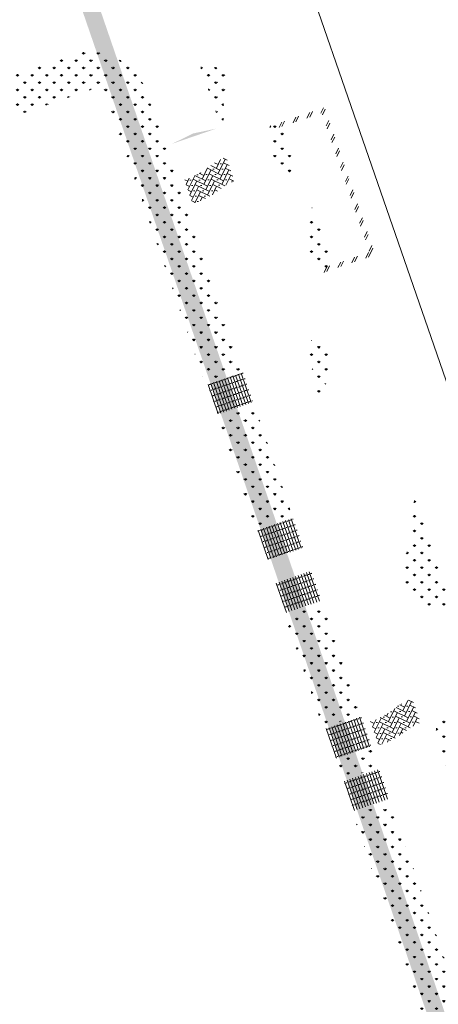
# Model space of a CAD drawing. Header units: metres. Extents: x 264779 to 275389, y 575281 to 580396.
# Tile 87 of 174: x 265486 to 265526, y 576815 to 576909. Entities that reach past the tile are written whole.
import ezdxf

# ---------------------------------------------------------------- set-up
doc = ezdxf.new("R2010")
doc.units = ezdxf.units.M
for name, color, linetype, lineweight in [('B-BH-OG-BEBOUWING-G', 252, 'Continuous', 15), ('B-WE-GR-GRAS_BERMKRUIDENMENGSEL-A', 252, 'Continuous', 18), ('B-WE-VH-STRAATBAKSTEEN_DF_KEPER_ELZAS-A', 252, 'Continuous', 13), ('B-WE-VH-VERHARDING_METSELWERK-A', 252, 'Continuous', 18), ('B-WE-VH-VERHARDING_STRAATBAKSTEEN_DIKFORMAAT_HALF-A', 252, 'Continuous', 13)]:
    doc.layers.add(name, color=color, linetype=linetype, lineweight=lineweight)
for name, color, linetype, lineweight, true_color in [('B-WE-KL-TRACE-A', 9, 'Continuous', 13, 0x808080), ('N-GV-GR-GRAS_BERMKRUIDENMENGSEL-A', 7, 'Continuous', 18, 0x00a500), ('N-WE-VH-VERHARDING_STRAATBAKSTEEN_WAALFORMAAT_HALF_PAARS-BRUIN-A', 7, 'Continuous', 18, 0x66332b)]:
    doc.layers.add(name, color=color, linetype=linetype, lineweight=lineweight, true_color=true_color)
doc.layers.add('X-XX-AL-HULPLAAG-G', color=6, linetype='Continuous', lineweight=18, plot=False)
pattern_1 = [(63.95339913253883, (70383.41480010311, 116926.5095320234), (-0.1774871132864, 0.5168251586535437), [1.5456, -0.7728000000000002]), (333.9533991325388, (70382.37333169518, 116927.0185390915), (-0.1774871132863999, 0.5168251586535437), [1.5456, -0.7728000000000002]), (63.95339913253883, (70383.66539459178, 116927.4622568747), (-0.1774871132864, 0.5168251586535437), [0, -2.3184]), (63.95339913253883, (70382.97890041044, 116926.9376136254), (-0.1774871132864, 0.5168251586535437), [0, -2.3184])]
pattern_2 = [(90, (214669.059932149, 555914.2474301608), (-0.707106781, 0.7071067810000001), [0.1875, -1.226713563]), (45.00000000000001, (214669.059932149, 555914.2474301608), (-0.7071067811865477, 0.7071067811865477), [0.1875, -0.8125000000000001]), (135, (214669.059932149, 555914.2474301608), (-0.7071067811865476, -0.7071067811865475), [0.1875, -0.8125])]

msp = doc.modelspace()

# ---------------------------------------------------------------- hatches: boundary and pattern name
at = {"layer": 'B-BH-OG-BEBOUWING-G'}
h = msp.add_hatch(color=256, dxfattribs=at)
h.dxf.hatch_style = 1
h.paths.add_polyline_path([(265500.8698037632, 576897.4953181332), (265502.9977714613, 576898.2265783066), (265505.1257391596, 576898.95783848), (265502.9063639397, 576898.492574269)])
at = {"layer": 'B-WE-GR-GRAS_BERMKRUIDENMENGSEL-A'}
h = msp.add_hatch(dxfattribs=at)
h.set_pattern_fill('AGR-KRUIDEN', color=256, scale=0.5, pattern_type=2)
h.set_pattern_definition(pattern_2)
edge = h.paths.add_edge_path()
edge.add_line((265481.7337548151, 576902.8177267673), (265491.0685348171, 576906.0234627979))
edge.add_arc((265492.9523691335, 576900.5379210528), 5.799999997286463, 18.953399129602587, 108.9533991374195, ccw=False)
edge.add_line((265498.4379108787, 576902.4217553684), (265507.6224088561, 576875.6773932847))
edge.add_line((265507.6224088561, 576875.6773932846), (265504.0284309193, 576874.4431562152))
edge.add_line((265504.0284309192, 576874.4431562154), (265494.1943383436, 576903.0790839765))
edge.add_line((265494.1943383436, 576903.0790839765), (265482.9679821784, 576899.223751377))
edge.add_line((265482.9679821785, 576899.223751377), (265481.7337548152, 576902.8177267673))
h = msp.add_hatch(dxfattribs=at)
h.set_pattern_fill('AGR-KRUIDEN', color=256, scale=0.5, pattern_type=2)
h.set_pattern_definition(pattern_2)
edge = h.paths.add_edge_path()
edge.add_arc((265500.8212872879, 576896.6765109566), 9.225904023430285, 58.79446064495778, 73.8006309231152, ccw=False)
edge.add_arc((265504.9005253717, 576903.4106642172), 1.352594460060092, -24.602309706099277, 58.794460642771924, ccw=False)
edge.add_arc((265509.1310441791, 576901.473575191), 3.300318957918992, 155.3976902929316, 190.5546168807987)
edge.add_arc((265503.8605332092, 576900.4915461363), 2.060899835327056, -35.49416130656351, 10.554616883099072, ccw=False)
edge.add_line((265505.5384656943, 576899.2949464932), (265503.3951348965, 576905.536116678))
h = msp.add_hatch(dxfattribs=at)
h.set_pattern_fill('AGR-KRUIDEN', color=256, scale=0.5, pattern_type=2)
h.set_pattern_definition(pattern_2)
edge = h.paths.add_edge_path()
edge.add_arc((265515.5262872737, 576903.2249948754), 9.225904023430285, -120.05572185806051, -105.0495515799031, ccw=False)
edge.add_arc((265511.5830031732, 576896.4103405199), 1.352594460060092, -203.45249220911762, -120.05572186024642, ccw=False)
edge.add_arc((265507.3144651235, 576898.2621467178), 3.300318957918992, -23.45249221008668, 11.70443437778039)
edge.add_arc((265512.5642087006, 576899.3497400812), 2.060899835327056, -214.34434380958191, -168.29556561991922, ccw=False)
edge.add_line((265510.8626022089, 576900.5124281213), (265513.1307414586, 576894.3155243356))
h = msp.add_hatch(dxfattribs=at)
h.set_pattern_fill('AGR-KRUIDEN', color=256, scale=0.5, pattern_type=2)
h.set_pattern_definition(pattern_2)
edge = h.paths.add_edge_path()
edge.add_arc((265519.0125884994, 576894.0699132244), 9.225904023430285, -120.05572185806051, -105.0495515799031, ccw=False)
edge.add_arc((265515.069304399, 576887.2552588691), 1.352594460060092, -203.45249220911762, -120.05572186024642, ccw=False)
edge.add_arc((265510.8007663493, 576889.1070650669), 3.300318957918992, -23.45249221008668, 11.70443437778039)
edge.add_arc((265516.0505099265, 576890.1946584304), 2.060899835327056, -214.34434380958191, -168.29556561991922, ccw=False)
edge.add_line((265514.3489034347, 576891.3573464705), (265516.6170426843, 576885.1604426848))
h = msp.add_hatch(dxfattribs=at)
h.set_pattern_fill('AGR-KRUIDEN', color=256, scale=0.5, pattern_type=2)
h.set_pattern_definition(pattern_2)
edge = h.paths.add_edge_path()
edge.add_arc((265510.250796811, 576870.2560610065), 9.225904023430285, 53.8492706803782, 68.85544095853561, ccw=False)
edge.add_arc((265514.895352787, 576876.6135057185), 1.352594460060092, -29.547499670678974, 53.84927067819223, ccw=False)
edge.add_arc((265518.9431416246, 576874.3189450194), 3.300318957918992, 150.452500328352, 185.609426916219)
edge.add_arc((265513.6075959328, 576873.794903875), 2.060899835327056, -40.43935127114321, 5.609426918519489, ccw=False)
edge.add_line((265515.1761323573, 576872.458116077), (265513.5787857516, 576878.8608151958))
h = msp.add_hatch(dxfattribs=at)
h.set_pattern_fill('AGR-KRUIDEN', color=256, scale=0.5, pattern_type=2)
h.set_pattern_definition(pattern_2)
h.paths.add_polyline_path([(265505.1327475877, 576871.2274938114), (265508.8403302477, 576860.4313799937), (265512.4343040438, 576861.6656164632), (265512.1744648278, 576862.4222429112), (265511.9896437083, 576862.9604239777), (265511.8943531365, 576863.0069962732), (265511.7709295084, 576863.366393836), (265511.8175031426, 576863.4616871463), (265508.7267252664, 576872.4617307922)])
h = msp.add_hatch(dxfattribs=at)
h.set_pattern_fill('AGR-KRUIDEN', color=256, scale=0.5, pattern_type=2)
h.set_pattern_definition(pattern_2)
edge = h.paths.add_edge_path()
edge.add_arc((265527.7138867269, 576857.8139500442), 5.411638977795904, 227.2651586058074, 272.8597008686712, ccw=False)
edge.add_arc((265525.9893289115, 576855.9473434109), 2.870316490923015, 172.6809178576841, 227.2651586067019, ccw=False)
edge.add_arc((265592.9870188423, 576847.3420609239), 70.41838339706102, 169.7678493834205, 172.6809178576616, ccw=False)
edge.add_arc((265489.4147992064, 576866.037650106), 34.8276604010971, 349.7678493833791, 355.9213923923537)
edge.add_line((265524.1542553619, 576863.5605318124), (265527.983875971, 576852.4090502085))
h = msp.add_hatch(dxfattribs=at)
h.set_pattern_fill('AGR-KRUIDEN', color=256, scale=0.5, pattern_type=2)
h.set_pattern_definition(pattern_2)
h.paths.add_polyline_path([(265515.2876641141, 576853.3569125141), (265511.6936884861, 576852.1226762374), (265515.4012688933, 576841.3265624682), (265518.995244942, 576842.560798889)])
h = msp.add_hatch(dxfattribs=at)
h.set_pattern_fill('AGR-KRUIDEN', color=256, scale=0.5, pattern_type=2)
h.set_pattern_definition(pattern_2)
edge = h.paths.add_edge_path()
edge.add_arc((265522.5987966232, 576833.8876493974), 9.225904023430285, 53.8492706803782, 68.85544095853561, ccw=False)
edge.add_arc((265527.2433525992, 576840.2450941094), 1.352594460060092, -29.547499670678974, 53.84927067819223, ccw=False)
edge.add_arc((265531.2911414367, 576837.9505334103), 3.300318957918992, 150.452500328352, 185.609426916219)
edge.add_arc((265525.9555957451, 576837.4264922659), 2.060899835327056, -40.43935127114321, 5.609426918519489, ccw=False)
edge.add_line((265527.5241321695, 576836.089704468), (265525.9267855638, 576842.4924035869))
h = msp.add_hatch(dxfattribs=at)
h.set_pattern_fill('AGR-KRUIDEN', color=256, scale=0.5, pattern_type=2)
h.set_pattern_definition(pattern_2)
h.paths.add_polyline_path([(265516.5055859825, 576838.1109002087), (265520.0995616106, 576839.3451364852), (265520.7296776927, 576837.5102999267), (265517.1357035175, 576836.276064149)])
h = msp.add_hatch(dxfattribs=at)
h.set_pattern_fill('AGR-KRUIDEN', color=256, scale=0.5, pattern_type=2)
h.set_pattern_definition(pattern_2)
h.paths.add_polyline_path([(265518.2400202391, 576833.0604017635), (265521.8339958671, 576834.2946380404), (265530.2369587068, 576809.8260300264), (265526.6429831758, 576808.5917937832)])
at = {"layer": 'B-WE-KL-TRACE-A'}
h = msp.add_hatch(dxfattribs=at)
h.set_pattern_fill('DOTS', color=256, scale=0.5)
h.set_pattern_definition([(360, (265213.5037215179, 576754.347448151), (0.07937500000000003, 0.15875), [0, -0.15875])])
h.paths.add_polyline_path([(265408.4043004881, 576917.8228595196), (265412.2347218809, 576919.1382955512), (265412.7706402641, 576917.5777535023), (265421.5918347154, 576891.8912958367), (265492.0053835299, 576916.072582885), (265492.5413019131, 576914.5120408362), (265549.4146078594, 576748.9025223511), (265547.812374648, 576748.4880045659), (265490.9807598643, 576913.976122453), (265428.5590779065, 576892.5393871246), (265483.7503636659, 576731.8277473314), (265482.1503794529, 576731.4066806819), (265435.7314120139, 576866.5741853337), (265428.2636958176, 576864.0095825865), (265427.7310154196, 576865.560663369), (265435.1987416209, 576868.1252695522), (265426.9985358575, 576892.0034687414), (265420.5672110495, 576889.7948354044), (265411.1628090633, 576917.0255951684), (265408.9402188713, 576916.2623174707)])
at = {"layer": 'B-WE-VH-STRAATBAKSTEEN_DF_KEPER_ELZAS-A'}
h = msp.add_hatch(dxfattribs=at)
h.set_pattern_fill('AVH-SBS_DIKFORMAAT_KEPER', color=256, scale=28, angle=44.93095393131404, pattern_type=2)
h.set_pattern_definition(pattern_1)
edge = h.paths.add_edge_path()
edge.add_line((265502.8477764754, 576891.7358358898), (265502.0610251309, 576894.0267790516))
edge.add_arc((265499.7139550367, 576901.2660480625), 7.610240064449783, 287.963403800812, 308.0566754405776)
edge.add_arc((265508.4853805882, 576890.0619970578), 6.618908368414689, 111.44972991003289, 128.0566754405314, ccw=False)
edge.add_line((265506.0649466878, 576896.2224716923), (265506.8567614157, 576893.9167844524))
edge.add_arc((265509.4444408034, 576887.8246695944), 6.618908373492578, 113.0137854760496, 128.056675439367)
edge.add_arc((265500.6730152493, 576899.0287206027), 7.610240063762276, 286.60474651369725, 308.05667544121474, ccw=False)
h = msp.add_hatch(dxfattribs=at)
h.set_pattern_fill('AVH-SBS_DIKFORMAAT_KEPER', color=256, scale=28, angle=44.93095393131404, pattern_type=2)
h.set_pattern_definition(pattern_1)
edge = h.paths.add_edge_path()
edge.add_line((265520.7434585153, 576839.6253556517), (265519.9567071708, 576841.9162988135))
edge.add_arc((265517.6096370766, 576849.1555678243), 7.610240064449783, 287.963403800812, 308.0566754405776)
edge.add_arc((265526.3810626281, 576837.9515168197), 6.618908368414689, 111.44972991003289, 128.0566754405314, ccw=False)
edge.add_line((265523.9606287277, 576844.1119914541), (265524.7524434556, 576841.8063042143))
edge.add_arc((265527.3401228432, 576835.7141893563), 6.618908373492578, 113.0137854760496, 128.056675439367)
edge.add_arc((265518.5686972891, 576846.9182403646), 7.610240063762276, 286.60474651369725, 308.05667544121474, ccw=False)
at = {"layer": 'B-WE-VH-VERHARDING_METSELWERK-A'}
h = msp.add_hatch(dxfattribs=at)
h.set_pattern_fill('AVH-FUNDERING_SCHUIMBETON', color=256, angle=18.95095393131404, pattern_type=2)
h.set_pattern_definition([(63.95095393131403, (16802.81698582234, 451.9965256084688), (-0.8984184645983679, 0.4391403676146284), []), (63.95095393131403, (16802.90791824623, 451.7317024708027), (-0.8984184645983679, 0.4391403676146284), [])])
h.paths.add_polyline_path([(265515.1215730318, 576884.9982748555), (265520.3990425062, 576886.810653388), (265515.5270572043, 576900.9973992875), (265510.2495877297, 576899.1850207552), (265510.3860033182, 576898.7877918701), (265515.2662439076, 576900.4637548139), (265519.8653980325, 576887.0714666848), (265514.9851574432, 576885.3955037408)])
at = {"layer": 'B-WE-VH-VERHARDING_STRAATBAKSTEEN_DIKFORMAAT_HALF-A'}
h = msp.add_hatch(dxfattribs=at)
h.set_pattern_fill('AVH-SBS_DIKFORMAAT_HALFST', color=256, scale=28, angle=89.93095393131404, pattern_type=2)
h.set_pattern_definition([(108.9533991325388, (70381.54592908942, 116941.9865780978), (-0.2648192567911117, -0.09094372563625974), []), (198.9533991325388, (70381.18215418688, 116943.0458551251), (0.3637749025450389, -1.059277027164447), [0.2799999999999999, -0.2799999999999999]), (198.9533991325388, (70381.09922238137, 116942.4252728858), (0.3637749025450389, -1.059277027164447), [0.2799999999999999, -0.2799999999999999]), (108.9533991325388, (70381.23163200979, 116942.4707447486), (-0.5296385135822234, -0.1818874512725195), [0, -0.5599999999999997, 0, 0, 0]), (108.9533991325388, (70380.96681275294, 116942.3798010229), (-0.5296385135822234, -0.1818874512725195), [0, -0.5599999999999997, 0, 0, 0])])
h.paths.add_polyline_path([(265505.2569443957, 576871.4816102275), (265508.6617634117, 576872.6508867), (265507.6873663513, 576875.4882358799), (265504.2825473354, 576874.3189594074)])
h = msp.add_hatch(dxfattribs=at)
h.set_pattern_fill('AVH-SBS_DIKFORMAAT_HALFST', color=256, scale=28, angle=89.93095393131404, pattern_type=2)
h.set_pattern_definition([(108.9533991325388, (70384.00904454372, 116934.8142262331), (-0.2648192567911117, -0.09094372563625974), []), (198.9533991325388, (70383.64526964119, 116935.8735032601), (0.3637749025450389, -1.059277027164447), [0.2799999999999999, -0.2799999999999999]), (198.9533991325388, (70383.56233783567, 116935.252921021), (0.3637749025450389, -1.059277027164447), [0.2799999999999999, -0.2799999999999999]), (108.9533991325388, (70383.69474746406, 116935.2983928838), (-0.5296385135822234, -0.1818874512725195), [0, -0.5599999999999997, 0, 0, 0]), (108.9533991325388, (70383.42992820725, 116935.2074491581), (-0.5296385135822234, -0.1818874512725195), [0, -0.5599999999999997, 0, 0, 0])])
h.paths.add_polyline_path([(265510.0688418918, 576857.4698341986), (265513.4736609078, 576858.639110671), (265512.4992638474, 576861.4764598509), (265509.0944448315, 576860.3071833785)])
h = msp.add_hatch(dxfattribs=at)
h.set_pattern_fill('AVH-SBS_DIKFORMAAT_HALFST', color=256, scale=28, angle=89.93095393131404, pattern_type=2)
h.set_pattern_definition([(108.9533991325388, (70380.88610264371, 116943.9079305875), (-0.2648192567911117, -0.09094372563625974), []), (198.9533991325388, (70380.52232774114, 116944.9672076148), (0.3637749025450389, -1.059277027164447), [0.2799999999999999, -0.2799999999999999]), (198.9533991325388, (70380.43939593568, 116944.3466253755), (0.3637749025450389, -1.059277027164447), [0.2799999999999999, -0.2799999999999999]), (108.9533991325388, (70380.57180556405, 116944.3920972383), (-0.5296385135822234, -0.1818874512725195), [0, -0.5599999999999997, 0, 0, 0]), (108.9533991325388, (70380.3069863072, 116944.3011535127), (-0.5296385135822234, -0.1818874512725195), [0, -0.5599999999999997, 0, 0, 0])])
h.paths.add_polyline_path([(265511.8178852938, 576852.3767926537), (265515.2227043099, 576853.5460691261), (265514.2483072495, 576856.3834183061), (265510.8434882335, 576855.2141418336)])
h = msp.add_hatch(dxfattribs=at)
h.set_pattern_fill('AVH-SBS_DIKFORMAAT_HALFST', color=256, scale=28, angle=89.93095393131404, pattern_type=2)
h.set_pattern_definition([(108.9533991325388, (70383.4748189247, 116936.36984137), (-0.2648192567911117, -0.09094372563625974), []), (198.9533991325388, (70383.11104402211, 116937.4291183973), (0.3637749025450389, -1.059277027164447), [0.2799999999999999, -0.2799999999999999]), (198.9533991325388, (70383.0281122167, 116936.8085361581), (0.3637749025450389, -1.059277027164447), [0.2799999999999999, -0.2799999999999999]), (108.9533991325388, (70383.16052184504, 116936.8540080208), (-0.5296385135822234, -0.1818874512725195), [0, -0.5599999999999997, 0, 0, 0]), (108.9533991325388, (70382.89570258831, 116936.7630642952), (-0.5296385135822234, -0.1818874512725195), [0, -0.5599999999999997, 0, 0, 0])])
h.paths.add_polyline_path([(265516.6297827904, 576838.3650166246), (265520.0346018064, 576839.5342930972), (265519.060204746, 576842.371642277), (265515.6553857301, 576841.2023658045)])
h = msp.add_hatch(dxfattribs=at)
h.set_pattern_fill('AVH-SBS_DIKFORMAAT_HALFST', color=256, scale=28, angle=89.93095393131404, pattern_type=2)
h.set_pattern_definition([(108.9533991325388, (70380.33726787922, 116945.5060888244), (-0.2648192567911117, -0.09094372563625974), []), (198.9533991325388, (70379.97349297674, 116946.5653658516), (0.3637749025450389, -1.059277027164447), [0.2799999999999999, -0.2799999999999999]), (198.9533991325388, (70379.89056117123, 116945.9447836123), (0.3637749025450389, -1.059277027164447), [0.2799999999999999, -0.2799999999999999]), (108.9533991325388, (70380.02297079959, 116945.9902554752), (-0.5296385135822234, -0.1818874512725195), [0, -0.5599999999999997, 0, 0, 0]), (108.9533991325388, (70379.7581515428, 116945.8993117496), (-0.5296385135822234, -0.1818874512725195), [0, -0.5599999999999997, 0, 0, 0])])
h.paths.add_polyline_path([(265518.364217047, 576833.3145181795), (265521.7690360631, 576834.4837946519), (265520.7946390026, 576837.3211438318), (265517.3898199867, 576836.1518673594)])
at = {"layer": 'N-GV-GR-GRAS_BERMKRUIDENMENGSEL-A'}
h = msp.add_hatch(dxfattribs=at)
h.set_pattern_fill('AGR-KRUIDEN', color=256, scale=0.562500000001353, pattern_type=2)
h.set_pattern_definition([(109.0885257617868, (229379.4452788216, 679350.7839098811), (-1.011904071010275, 0.4916046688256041), [0.2109375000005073, -1.380052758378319]), (64.0885257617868, (229379.4452788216, 679350.7839098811), (-1.011904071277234, 0.4916046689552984), [0.2109375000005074, -0.9140625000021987]), (154.0885257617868, (229379.4452788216, 679350.7839098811), (-0.4916046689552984, -1.011904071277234), [0.2109375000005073, -0.9140625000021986])])
edge = h.paths.add_edge_path()
edge.add_line((265544.1915128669, 576895.6655724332), (265546.3555715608, 576896.4761221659))
edge.add_line((265546.3555715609, 576896.4761221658), (265508.7402539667, 577006.3948039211))
edge.add_line((265508.7402539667, 577006.3948039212), (265502.4936821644, 577024.5842068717))
edge.add_line((265502.4936821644, 577024.5842068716), (265501.5021167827, 577024.7138143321))
edge.add_arc((265500.9907126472, 577016.9004579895), 7.830074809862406, 86.25518638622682, 97.00404786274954)
edge.add_line((265500.0359175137, 577024.6721011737), (265499.0534358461, 577024.4857419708))
edge.add_line((265499.0534358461, 577024.4857419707), (265499.1218977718, 577024.1358519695))
edge.add_line((265499.1218977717, 577024.1358519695), (265499.6815955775, 577022.5062938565))
edge.add_line((265499.6815955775, 577022.5062938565), (265496.4186440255, 577021.3857372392))
edge.add_line((265496.4186440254, 577021.3857372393), (265497.8802396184, 577017.1297134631))
edge.add_line((265497.8802396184, 577017.129713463), (265499.5439805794, 577012.4387209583))
edge.add_line((265499.5439805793, 577012.4387209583), (265501.0877139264, 577012.2549753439))
edge.add_line((265501.0877139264, 577012.254975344), (265540.3339668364, 576897.4391144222))
edge.add_line((265540.3339668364, 576897.4391144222), (265543.1589999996, 576898.4760000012))
edge.add_line((265543.1589999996, 576898.4760000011), (265544.191512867, 576895.665572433))
edge = h.paths.add_edge_path()
edge.add_line((265546.6598796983, 576895.5868793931), (265544.5122829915, 576894.7924586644))
edge.add_line((265544.5122829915, 576894.7924586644), (265545.4389999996, 576892.2700000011))
edge.add_line((265545.4389999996, 576892.2700000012), (265542.4760927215, 576891.1722734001))
edge.add_line((265542.4760927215, 576891.1722734), (265587.9972974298, 576757.9988894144))
edge.add_line((265587.9972974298, 576757.9988894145), (265589.3252882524, 576758.4498953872))
edge.add_line((265589.3252882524, 576758.449895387), (265589.3735791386, 576758.3078813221))
edge.add_arc((265586.8009696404, 576765.8829509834), 8.00000000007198, 288.7582728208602, 298.8426155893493)
edge.add_line((265590.6602122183, 576758.8753660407), (265589.4553988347, 576762.4217932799))
edge.add_line((265589.4553988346, 576762.42179328), (265590.4296557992, 576767.3259571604))
edge.add_line((265590.4296557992, 576767.3259571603), (265573.6861696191, 576816.61122929))
edge.add_line((265573.6861696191, 576816.61122929), (265546.6598796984, 576895.5868793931))
at = {"layer": 'N-WE-VH-VERHARDING_STRAATBAKSTEEN_WAALFORMAAT_HALF_PAARS-BRUIN-A'}
h = msp.add_hatch(dxfattribs=at)
h.set_pattern_fill('AVH-SBS_WAALFORMAAT_HALFST', color=256, scale=28.12500000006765, angle=359.8648733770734, style=0, pattern_type=2)
h.set_pattern_definition([(18.95339913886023, (53431.1033781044, 115509.4028793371), (-0.09134972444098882, 0.2660014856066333), []), (108.9533991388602, (53432.16738404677, 115509.7682782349), (-1.064005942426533, -0.3653988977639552), [0.2812500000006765, -0.2812500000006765]), (108.9533991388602, (53431.54403135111, 115509.8515802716), (-1.064005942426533, -0.3653988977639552), [0.2812500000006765, -0.2812500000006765]), (18.95339913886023, (53431.58970621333, 115509.7185795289), (-0.1826994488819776, 0.5320029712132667), [0, -1.125000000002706, 0, 0, 0]), (18.95339913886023, (53432.03035946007, 115510.1672804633), (-0.1826994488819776, 0.5320029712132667), [0, -1.125000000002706, 0, 0, 0])])
edge = h.paths.add_edge_path()
edge.add_line((265573.7808190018, 576816.6435016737), (265590.5329601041, 576767.3327533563))
edge.add_line((265590.5329601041, 576767.3327533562), (265592.5990462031, 576767.4686772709))
edge.add_line((265592.5990462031, 576767.4686772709), (265575.6738066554, 576817.2889493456))
edge.add_line((265575.6738066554, 576817.2889493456), (265526.5185870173, 576960.9292876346))
edge.add_line((265526.5185870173, 576960.9292876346), (265525.8165385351, 576962.980798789))
edge.add_line((265525.8165385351, 576962.980798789), (265510.726766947, 577007.075808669))
edge.add_line((265510.726766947, 577007.075808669), (265505.0577371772, 577023.5834702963))
edge.add_arc((265500.9916379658, 577016.9505797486), 7.779999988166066, 58.49084071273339, 78.01345413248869)
edge.add_line((265502.6074039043, 577024.5609476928), (265508.8348498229, 577006.4272327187))
edge.add_line((265508.8348498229, 577006.4272327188), (265573.7808190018, 576816.6435016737))

# ---------------------------------------------------------------- linework, layer by layer
at = {"layer": 'X-XX-AL-HULPLAAG-G'}
msp.add_lwpolyline([(265561.2466067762, 576969.6769267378), (265501.521692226, 576949.0087146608), (265530.9215705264, 576864.0519117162), (265590.6464855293, 576884.7201230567)], close=True, dxfattribs=at)

doc.saveas('drawing.dxf')
